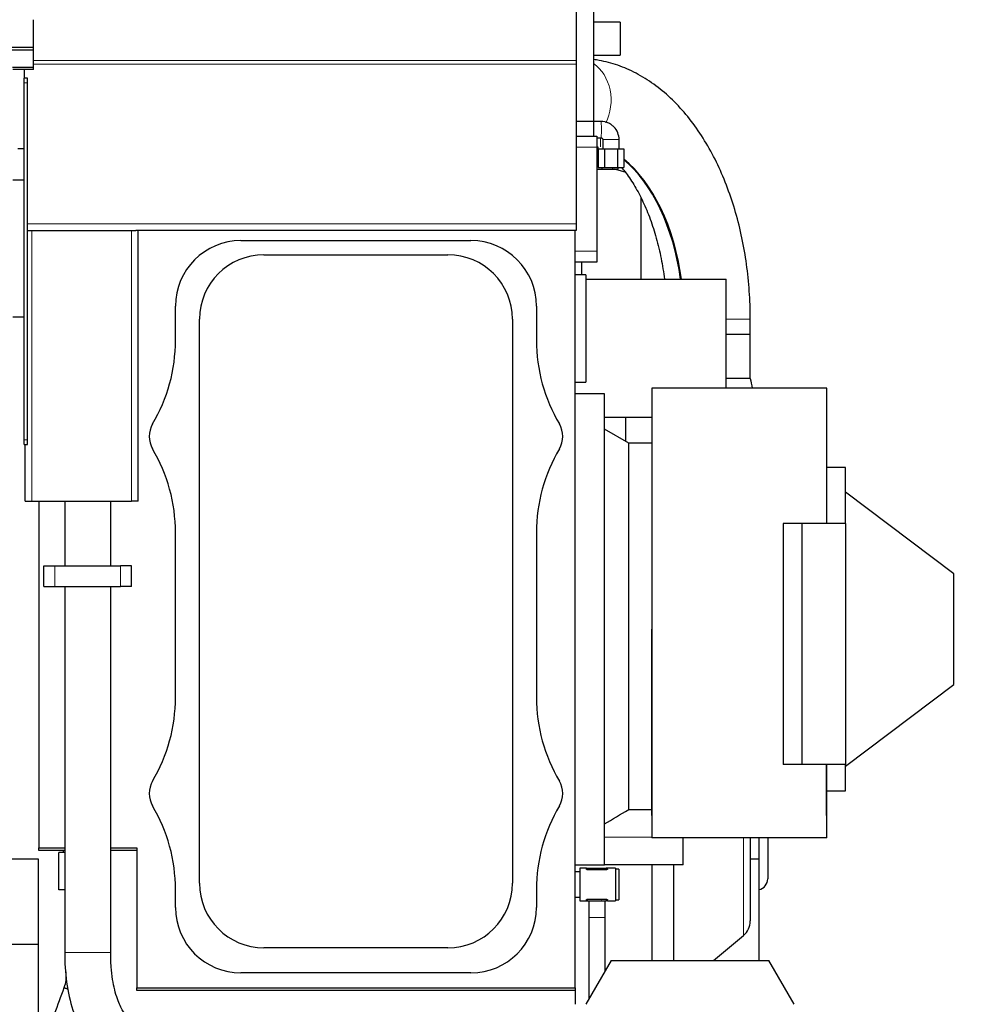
# Model space of a CAD drawing. Header units: inches. Extents: x 0 to 20790, y -12 to 14700.
# Tile 55 of 132: x 6980 to 7858, y 10688 to 11587. Entities that reach past the tile are written whole.
import ezdxf

# ---------------------------------------------------------------- set-up
doc = ezdxf.new("R2010")
doc.units = ezdxf.units.IN
doc.layers.add('1', color=7, linetype='Continuous', true_color=0xffffff)
doc.layers.add('254', color=7, linetype='Continuous', true_color=0xffffff)
doc.styles.add('latin_extended', font='simplex.shx')
doc.dimstyles.get("Standard").update_dxf_attribs({"dimtxt": 0.18, "dimasz": 0.18, "dimexe": 0.18, "dimexo": 0.0625, "dimgap": 0.09, "dimtad": 0, "dimtih": 1, "dimtoh": 1, "dimdec": 4, "dimzin": 0, "dimdsep": 46, "dimtxsty": 'Standard', "dimcen": 0.09, "dimadec": 0, "dimazin": 0, "dimtfac": 1, "dimtdec": 4, "dimtofl": 0, "dimtmove": 0, "dimatfit": 3, "dimfxl": 1, "dimtolj": 1, "dimtzin": 0, "dimarcsym": 0})

# ---------------------------------------------------------------- blocks, each defined once
blk = doc.blocks.new('_U1')
at = {"layer": '254', "color": 3, "linetype": 'Continuous', "lineweight": 13, "transparency": 16777216}
for p, q in [((1623.11, 12324.55), (1623.11, 8470.57)), ((7857.62, 10337.89), (7857.62, 8470.57)), ((1745.61, 8505.57), (7735.12, 8505.57))]:
    blk.add_line(p, q, dxfattribs=at)
at = {"layer": '254', "color": 3, "transparency": 16777216}
for points in [[(1745.61, 8525.98), (1745.61, 8485.15), (1623.11, 8505.57)], [(7735.12, 8485.15), (7735.12, 8525.98), (7857.62, 8505.57)]]:
    blk.add_solid(points, dxfattribs=at)
at = {"layer": 'Defpoints', "color": 0, "transparency": 16777216}
for p in [(1623.11, 12359.55), (7857.62, 10372.89), (7857.62, 8505.57)]:
    blk.add_point(p, dxfattribs=at)
at = {"layer": '254', "color": 2, "lineweight": 13, "transparency": 16777216, "insert": (4524.53, 8689.32), "char_height": 122.5, "attachment_point": 1, "style": 'latin_extended'}
blk.add_mtext('\\A1;6235', dxfattribs=at)

msp = doc.modelspace()

# ---------------------------------------------------------------- linework, layer by layer
at = {"layer": '1', "color": 2, "linetype": 'Continuous', "lineweight": 25}
for p, q in [((7487.619, 11594.648), (7487.619, 11549.959)), ((7503.619, 11596.401), (7503.619, 11494.401)), ((6992.119, 11561.663), (6992.119, 11587.205)), ((7527.869, 11584.901), (7503.619, 11584.901)), ((7527.869, 11584.901), (7527.869, 11554.901)), ((6992.119, 11561.663), (6015.119, 11561.663)), ((6992.119, 11559.398), (6992.119, 11561.663)), ((6992.119, 11559.398), (6015.119, 11559.398)), ((6992.119, 11543.547), (6992.119, 11559.398)), ((7503.619, 11554.901), (7527.869, 11554.901)), ((6992.119, 11543.547), (6972.976, 11543.547)), ((6992.119, 11541.799), (6992.119, 11543.547)), ((7487.619, 11549.959), (7487.619, 11546.518)), ((7487.619, 11546.518), (7487.619, 11400.694)), ((6992.119, 11541.799), (6973.358, 11541.799)), ((6983.619, 11541.799), (6983.619, 11533.694)), ((6983.619, 11529.45), (6983.619, 11533.694)), ((6986.619, 11533.694), (6983.619, 11533.694)), ((6983.619, 11203.695), (6983.619, 11529.45)), ((6986.619, 11529.45), (6986.619, 11533.694)), ((6986.619, 11203.695), (6986.619, 11529.45)), ((7487.618, 11494.401), (7503.619, 11494.401)), ((7503.619, 11494.401), (7503.619, 11480.883)), ((7510.524, 11494.191), (7503.619, 11494.191)), ((7510.524, 11494.191), (7503.619, 11494.191)), ((7487.619, 11480.884), (7506.619, 11480.884)), ((7506.619, 11480.884), (7506.619, 11470.884)), ((7506.619, 11479.191), (7510.524, 11479.191)), ((7506.619, 11479.191), (7510.524, 11479.191)), ((7511.966, 11477.748), (7511.966, 11469.413)), ((7511.966, 11477.748), (7511.966, 11477.748)), ((7526.966, 11469.413), (7526.966, 11477.748)), ((7526.966, 11477.748), (7526.966, 11477.748)), ((6977.819, 11469.691), (6983.621, 11469.691)), ((7506.619, 11471.191), (7507.424, 11471.191)), ((7506.619, 11470.884), (7506.619, 11375.884)), ((7506.619, 11465.45), (7507.764, 11465.45)), ((7507.425, 11471.191), (7507.425, 11465.45)), ((7507.764, 11469.414), (7511.966, 11469.414)), ((7507.764, 11469.413), (7513.615, 11469.413)), ((7507.764, 11469.413), (7507.764, 11452.113)), ((7513.615, 11469.413), (7525.317, 11469.413)), ((7513.615, 11469.413), (7513.615, 11452.113)), ((7525.317, 11469.413), (7531.169, 11469.413)), ((7525.317, 11469.413), (7525.317, 11452.113)), ((7526.966, 11469.414), (7531.169, 11469.414)), ((7531.169, 11469.413), (7531.169, 11452.113)), ((7506.619, 11450.691), (7511.017, 11450.691)), ((7507.764, 11452.113), (7513.615, 11452.113)), ((7511.017, 11452.114), (7511.017, 11450.691)), ((7511.017, 11450.691), (7520.832, 11450.691)), ((7513.615, 11452.113), (7525.317, 11452.113)), ((7520.832, 11452.114), (7520.832, 11450.691)), ((7520.832, 11450.691), (7525.74, 11450.691)), ((7532.395, 11448.122), (7522.809, 11450.691)), ((7525.317, 11452.113), (7531.169, 11452.113)), ((7525.74, 11452.114), (7525.74, 11450.691)), ((6983.619, 11440.69), (6973.349, 11440.69)), ((7547.14, 11350.193), (7547.14, 11424.887)), ((7487.619, 11400.694), (7487.619, 11394.694)), ((6986.651, 11394.694), (6986.619, 11394.694)), ((6986.651, 11394.694), (6990.619, 11394.694)), ((6990.619, 11394.694), (7081.619, 11394.694)), ((7081.619, 11394.694), (7085.588, 11394.694)), ((7487.619, 11394.694), (7085.588, 11394.694)), ((7087.619, 11147.694), (7087.619, 11394.694)), ((7486.619, 10703.189), (7486.619, 11394.684)), ((7181.619, 11385.523), (7391.619, 11385.523)), ((7202.619, 11372.555), (7370.619, 11372.555)), ((7506.619, 11375.884), (7506.619, 11365.884)), ((7506.619, 11365.884), (7486.619, 11365.884)), ((7492.819, 11354.188), (7492.819, 11365.882)), ((7496.629, 11354.189), (7486.619, 11354.189)), ((7496.629, 11354.189), (7496.629, 11256.189)), ((7496.631, 11350.191), (7624.624, 11350.191)), ((7624.624, 11250.692), (7624.624, 11350.191)), ((7121.79, 11294.466), (7121.79, 11325.694)), ((7451.449, 11325.694), (7451.449, 11294.466)), ((6983.619, 11315.69), (6973.349, 11315.69)), ((7143.758, 10798.694), (7143.758, 11313.694)), ((7429.48, 11313.694), (7429.48, 10798.694)), ((7646.669, 11299.691), (7646.669, 11313.691)), ((7646.669, 11299.691), (7624.624, 11299.691)), ((7646.669, 11299.691), (7624.625, 11299.691)), ((7646.669, 11259.691), (7646.669, 11299.691)), ((7486.619, 11256.189), (7496.629, 11256.189)), ((7486.624, 11245.691), (7486.624, 11256.191)), ((7646.666, 11259.691), (7624.623, 11259.691)), ((7646.669, 11259.691), (7624.624, 11259.691)), ((7556.619, 11250.691), (7556.619, 11073.948)), ((7716.619, 11250.691), (7556.619, 11250.691)), ((7716.619, 11127.191), (7716.619, 11250.691)), ((7513.619, 11245.691), (7486.619, 11245.691)), ((7513.619, 10817.236), (7513.619, 11245.691)), ((7513.62, 11224.191), (7556.618, 11224.191)), ((7535.619, 11200.691), (7513.619, 11213.391)), ((6983.619, 11199.297), (6983.619, 11203.695)), ((6986.619, 11199.297), (6986.619, 11203.695)), ((6983.619, 11199.297), (6986.619, 11199.297)), ((6984.619, 11147.694), (6984.619, 11199.298)), ((7556.621, 11200.691), (7535.619, 11200.691)), ((7535.619, 10865.981), (7535.619, 11200.691)), ((7733.619, 11178.191), (7716.619, 11178.191)), ((7733.619, 11127.198), (7733.619, 11178.191)), ((7832.619, 11081.191), (7733.619, 11155.791)), ((6984.619, 11147.694), (6990.619, 11147.694)), ((6990.619, 11147.694), (7081.619, 11147.694)), ((6997.119, 11147.695), (6997.119, 10831.189)), ((7020.617, 11147.686), (7020.617, 11088.69)), ((7062.619, 11088.691), (7062.619, 11147.694)), ((7087.619, 11147.694), (7081.619, 11147.694)), ((7693.696, 11127.191), (7676.619, 11127.191)), ((7676.619, 11127.191), (7676.619, 10907.191)), ((7733.696, 11127.191), (7693.696, 11127.191)), ((7693.696, 11127.191), (7693.696, 10907.191)), ((7733.696, 11127.191), (7733.696, 10907.191)), ((7121.79, 10968.466), (7121.79, 11118.921)), ((7451.449, 11118.921), (7451.449, 10968.466)), ((7001.619, 11088.691), (7011.619, 11088.691)), ((7001.619, 11069.691), (7001.619, 11088.691)), ((7011.619, 11088.691), (7071.619, 11088.691)), ((7081.619, 11088.691), (7071.619, 11088.691)), ((7081.619, 11069.691), (7081.619, 11088.691)), ((7832.619, 10980.191), (7832.619, 11081.191)), ((7001.619, 11069.691), (7011.619, 11069.691)), ((7011.619, 11069.691), (7071.619, 11069.691)), ((7020.617, 11069.69), (7020.617, 10735.513)), ((7062.617, 10735.513), (7062.617, 11069.69)), ((7081.619, 11069.691), (7071.619, 11069.691)), ((7556.619, 10860.691), (7556.619, 11030.691)), ((7556.845, 11030.691), (7556.845, 10860.691)), ((7733.619, 10905.591), (7832.619, 10980.191)), ((7693.696, 10907.191), (7676.619, 10907.191)), ((7733.696, 10907.191), (7693.696, 10907.191)), ((7716.394, 10860.691), (7716.394, 10907.191)), ((7716.619, 10860.691), (7716.619, 10907.191)), ((7733.619, 10883.191), (7733.619, 10907.195)), ((7716.619, 10883.191), (7733.619, 10883.191)), ((7535.619, 10865.981), (7556.619, 10865.981)), ((7556.619, 10860.691), (7556.619, 10840.191)), ((7556.845, 10860.691), (7556.619, 10860.691)), ((7716.619, 10860.691), (7716.394, 10860.691)), ((7716.619, 10840.191), (7716.619, 10860.691)), ((7716.619, 10840.191), (7556.619, 10840.191)), ((7585.519, 10815.691), (7585.519, 10840.191)), ((7646.619, 10840.19), (7646.619, 10764.311)), ((7654.619, 10840.192), (7654.619, 10820.791)), ((7662.619, 10840.192), (7662.619, 10802.691)), ((6997.119, 10828.694), (6997.119, 10831.193)), ((6997.119, 10831.189), (7020.617, 10831.189)), ((7020.617, 10828.694), (6997.119, 10828.694)), ((7020.617, 10826.856), (7015.273, 10826.856)), ((7015.273, 10792.687), (7015.273, 10826.856)), ((7019.273, 10828.695), (7019.273, 10826.856)), ((7062.617, 10831.189), (7086.619, 10831.189)), ((7086.619, 10828.694), (7062.617, 10828.694)), ((7086.619, 10831.189), (7086.619, 10703.189)), ((6996.619, 10820.69), (2964.149, 10820.69)), ((6996.619, 10660.69), (6996.619, 10820.69)), ((7486.619, 10815.691), (7513.619, 10815.691)), ((7513.619, 10815.691), (7513.619, 10817.236)), ((7585.519, 10815.691), (7513.619, 10815.691)), ((7556.619, 10815.68), (7556.619, 10728.188)), ((7576.619, 10815.69), (7576.619, 10728.191)), ((7654.619, 10820.791), (7646.618, 10820.791)), ((7654.619, 10820.791), (7654.619, 10728.191)), ((7491.119, 10809.08), (7486.619, 10809.08)), ((7497.012, 10812.58), (7491.119, 10812.58)), ((7491.119, 10812.58), (7491.119, 10782.58)), ((7497.012, 10812.58), (7498.119, 10812.58)), ((7497.012, 10811.535), (7497.012, 10812.58)), ((7498.119, 10812.58), (7515.119, 10812.58)), ((7515.119, 10811.046), (7498.119, 10811.046)), ((7502.527, 10812.58), (7502.585, 10812.637)), ((7502.585, 10812.637), (7502.799, 10812.58)), ((7516.227, 10812.58), (7515.119, 10812.58)), ((7523.619, 10812.58), (7516.227, 10812.58)), ((7516.227, 10811.535), (7516.227, 10812.58)), ((7523.619, 10812.58), (7523.619, 10782.58)), ((7526.619, 10811.58), (7523.619, 10811.58)), ((7526.619, 10811.58), (7526.619, 10783.58)), ((7020.617, 10792.687), (7015.273, 10792.687)), ((7121.79, 10776.694), (7121.79, 10792.921)), ((7451.449, 10792.921), (7451.449, 10776.694)), ((7486.619, 10786.08), (7491.119, 10786.08)), ((7491.119, 10782.58), (7497.012, 10782.58)), ((7497.012, 10782.58), (7497.012, 10783.624)), ((7497.012, 10782.58), (7498.119, 10782.58)), ((7498.119, 10784.113), (7515.119, 10784.113)), ((7498.119, 10782.58), (7515.119, 10782.58)), ((7510.654, 10782.522), (7510.44, 10782.58)), ((7510.711, 10782.58), (7510.654, 10782.522)), ((7516.227, 10782.58), (7515.119, 10782.58)), ((7516.227, 10782.58), (7516.227, 10783.624)), ((7516.227, 10782.58), (7523.619, 10782.58)), ((7523.619, 10783.58), (7526.619, 10783.58)), ((7499.119, 10767.58), (7499.119, 10692.521)), ((7514.119, 10718.501), (7514.119, 10767.58)), ((7613.131, 10728.191), (7640.475, 10751.135)), ((6996.619, 10742.748), (3076.144, 10742.748)), ((7370.619, 10739.833), (7202.619, 10739.833)), ((7519.713, 10728.191), (7496.619, 10688.191)), ((7519.713, 10728.191), (7663.525, 10728.191)), ((7686.619, 10688.191), (7663.525, 10728.191)), ((7391.619, 10716.864), (7181.619, 10716.864)), ((7086.619, 10700.694), (7086.619, 10703.19)), ((7086.619, 10703.189), (7486.619, 10703.189)), ((7486.619, 10700.694), (7086.619, 10700.694)), ((7486.619, 10703.192), (7486.619, 10700.694)), ((7486.619, 10700.702), (7486.619, 10688.198))]:
    msp.add_line(p, q, dxfattribs=at)
at = {"layer": '1', "color": 110, "linetype": 'Continuous', "lineweight": 13}
for p, q in [((7487.619, 11549.959), (6992.124, 11549.959)), ((7487.619, 11546.518), (6992.124, 11546.518)), ((6986.619, 11529.45), (6983.619, 11529.45)), ((7509.925, 11479.19), (7509.925, 11471.191)), ((7526.966, 11477.748), (7511.966, 11477.748)), ((7506.619, 11470.884), (7487.62, 11470.884)), ((7487.619, 11400.694), (6986.619, 11400.694)), ((6990.619, 11147.694), (6990.619, 11394.694)), ((7081.619, 11147.694), (7081.619, 11394.694)), ((7486.619, 11375.884), (7506.619, 11375.884)), ((7646.669, 11313.691), (7624.625, 11313.691)), ((6986.619, 11203.695), (6983.619, 11203.695)), ((7011.619, 11069.691), (7011.619, 11088.691)), ((7071.619, 11069.691), (7071.619, 11088.691)), ((7556.845, 11030.691), (7556.619, 11030.691)), ((7513.619, 10840.691), (7556.619, 10840.691)), ((7640.475, 10840.188), (7640.475, 10751.135)), ((7498.119, 10811.046), (7498.119, 10812.58)), ((7515.119, 10811.046), (7515.119, 10812.58)), ((7498.119, 10782.58), (7498.119, 10784.113)), ((7515.119, 10782.58), (7515.119, 10784.113)), ((7499.119, 10767.58), (7514.118, 10767.58)), ((7062.617, 10735.513), (7020.617, 10735.513))]:
    msp.add_line(p, q, dxfattribs=at)
at = {"layer": '1', "color": 2, "linetype": 'Continuous', "lineweight": 25}
for centre, radius, start, end in [((7181.619, 11325.694), 59.83, 90, 180), ((7391.619, 11325.694), 59.83, 0, 90), ((7202.619, 11313.694), 58.861, 90, 180), ((7370.619, 11313.694), 58.861, 0, 90), ((6971.619, 11294.466), 150.17, 329.414358, 0), ((7601.619, 11294.466), 150.17, 180, 210.585642), ((7120.119, 11206.694), 22.33, 149.414358, 210.585642), ((7453.119, 11206.694), 22.33, 329.414358, 30.585642), ((6971.619, 11118.921), 150.17, 0, 30.585642), ((7601.619, 11118.921), 150.17, 149.414358, 180), ((6971.619, 10968.466), 150.17, 329.414358, 0), ((7601.619, 10968.466), 150.17, 180, 210.585642), ((7120.119, 10880.694), 22.33, 149.414358, 210.585642), ((7453.119, 10880.694), 22.33, 329.414358, 30.585642), ((6971.619, 10792.921), 150.17, 0, 30.585642), ((7601.619, 10792.921), 150.17, 149.414358, 180), ((7202.619, 10798.694), 58.861, 180, 270), ((7370.619, 10798.694), 58.861, 270, 0), ((7652.619, 10802.691), 10, 281.538281, 0), ((7181.619, 10776.694), 59.83, 180, 270), ((7391.619, 10776.694), 59.83, 270, 0), ((7629.419, 10764.311), 17.2, 310, 0)]:
    msp.add_arc(centre, radius, start, end, dxfattribs=at)
at = {"layer": '1', "color": 110, "linetype": 'Continuous', "lineweight": 13}
for centre, major_axis, ratio, start_param, end_param in [((7489.056, 11513.691), (0, 38.05), 0.8016344, 4.1399506, 5.7854188), ((7510.524, 11486.691), (0, 7.5), 0.0233012, 3.1416943, 6.2831853)]:
    msp.add_ellipse(centre, major_axis=major_axis, ratio=ratio, start_param=start_param, end_param=end_param, dxfattribs=at)
at = {"layer": '1', "color": 2, "linetype": 'Continuous', "lineweight": 25}
for centre, major_axis, start_param, end_param in [((7489.457, 11313.691), (0, -161.953), 1.7981446, 2.6961737), ((7488.656, 11313.691), (0, 161.953), 4.9397372, 5.8285625)]:
    msp.add_ellipse(centre, major_axis=major_axis, ratio=0.5978146, start_param=start_param, end_param=end_param, dxfattribs=at)
for points, knots in [([(7646.669, 11313.691), (7646.669, 11318.132), (7646.443, 11330.828), (7644.993, 11351.747), (7641.634, 11376.093), (7636.644, 11399.827), (7630.043, 11422.707), (7621.856, 11444.504), (7612.11, 11464.985), (7600.843, 11483.91), (7588.119, 11501.013), (7574.048, 11516.015), (7558.809, 11528.641), (7542.645, 11538.664), (7525.855, 11545.938), (7512.704, 11549.385), (7505.285, 11550.547), (7503.646, 11550.766)], [0, 0, 0, 0, 0.0388356, 0.1112676, 0.1838193, 0.2565454, 0.3295215, 0.4028105, 0.4764462, 0.5504018, 0.6245111, 0.6983614, 0.7714086, 0.8430522, 0.9128687, 0.9808021, 1, 1, 1, 1]), ([(7526.966, 11477.748), (7526.876, 11479.966), (7526.001, 11484.063), (7523.069, 11488.754), (7519.711, 11491.535), (7515.849, 11493.559), (7512.712, 11494.166), (7510.524, 11494.191)], [0, 0, 0, 0, 0.2478094, 0.4961668, 0.6242904, 0.7550209, 1, 1, 1, 1]), ([(7510.524, 11479.191), (7510.707, 11479.215), (7510.941, 11479.2), (7511.233, 11479.158), (7511.388, 11479.05), (7511.617, 11478.808), (7511.818, 11478.485), (7511.96, 11478.086), (7511.974, 11477.873), (7511.966, 11477.748)], [0, 0, 0, 0, 0.2294281, 0.3035026, 0.3692787, 0.4642312, 0.7277862, 0.8457057, 1, 1, 1, 1]), ([(7529.052, 11452.397), (7530.461, 11450.728), (7534.645, 11445.467), (7541.386, 11435.346), (7548.834, 11421.237), (7555.44, 11405.364), (7561.03, 11387.951), (7565.41, 11369.473), (7567.485, 11356.627), (7568.295, 11350.203)], [0, 0, 0, 0, 0.077351, 0.2308529, 0.3842611, 0.5382086, 0.6930156, 0.8487051, 1, 1, 1, 1]), ([(7556.62, 11074.051), (7556.62, 11073.861), (7556.621, 11073.672), (7556.624, 11071.485), (7556.633, 11069.482), (7556.655, 11065.465), (7556.668, 11063.45), (7556.698, 11059.41), (7556.73, 11055.358), (7556.776, 11049.245), (7556.814, 11043.097), (7556.831, 11038.974), (7556.839, 11035.874), (7556.841, 11034.839), (7556.843, 11033.284), (7556.844, 11032.765), (7556.844, 11031.727), (7556.845, 11031.209), (7556.845, 11030.691)], [0, 0, 0, 0, 0.0133897, 0.0133897, 0.154334, 0.154334, 0.2952784, 0.2952784, 0.4362227, 0.577167, 0.7181113, 0.8590557, 0.8590557, 0.9295278, 0.9295278, 0.9647639, 0.9647639, 1, 1, 1, 1]), ([(7498.119, 10811.046), (7498.043, 10811.046), (7497.968, 10811.05), (7497.857, 10811.061), (7497.821, 10811.066), (7497.767, 10811.074), (7497.749, 10811.077), (7497.714, 10811.084), (7497.697, 10811.087), (7497.612, 10811.105), (7497.547, 10811.122), (7497.472, 10811.147), (7497.457, 10811.152), (7497.428, 10811.162), (7497.386, 10811.178), (7497.32, 10811.207), (7497.273, 10811.232), (7497.24, 10811.251), (7497.229, 10811.257), (7497.208, 10811.27), (7497.198, 10811.277), (7497.15, 10811.31), (7497.118, 10811.337), (7497.085, 10811.372), (7497.079, 10811.379), (7497.067, 10811.394), (7497.062, 10811.401), (7497.047, 10811.422), (7497.039, 10811.436), (7497.019, 10811.479), (7497.012, 10811.507), (7497.012, 10811.535)], [0, 0, 0, 0, 0.125, 0.125, 0.1875, 0.1875, 0.21875, 0.21875, 0.25, 0.25, 0.375, 0.375, 0.40625, 0.40625, 0.4375, 0.5, 0.5625, 0.5625, 0.59375, 0.59375, 0.625, 0.625, 0.75, 0.75, 0.78125, 0.78125, 0.8125, 0.8125, 0.875, 0.875, 1, 1, 1, 1]), ([(7516.227, 10811.535), (7516.227, 10811.507), (7516.22, 10811.479), (7516.2, 10811.436), (7516.192, 10811.422), (7516.177, 10811.401), (7516.171, 10811.394), (7516.16, 10811.38), (7516.154, 10811.373), (7516.121, 10811.337), (7516.088, 10811.31), (7516.031, 10811.27), (7516.011, 10811.258), (7515.977, 10811.238), (7515.966, 10811.232), (7515.942, 10811.22), (7515.93, 10811.214), (7515.867, 10811.184), (7515.813, 10811.162), (7515.723, 10811.132), (7515.692, 10811.123), (7515.644, 10811.11), (7515.627, 10811.106), (7515.593, 10811.098), (7515.577, 10811.094), (7515.491, 10811.076), (7515.42, 10811.065), (7515.328, 10811.056), (7515.309, 10811.054), (7515.272, 10811.051), (7515.253, 10811.05), (7515.196, 10811.047), (7515.158, 10811.046), (7515.119, 10811.046)], [0, 0, 0, 0, 0.125, 0.125, 0.1875, 0.1875, 0.21875, 0.21875, 0.25, 0.25, 0.375, 0.375, 0.4375, 0.4375, 0.46875, 0.46875, 0.5, 0.5, 0.625, 0.625, 0.6875, 0.6875, 0.71875, 0.71875, 0.75, 0.75, 0.875, 0.875, 0.90625, 0.90625, 0.9375, 0.9375, 1, 1, 1, 1]), ([(7497.012, 10783.624), (7497.012, 10783.653), (7497.019, 10783.681), (7497.039, 10783.723), (7497.047, 10783.737), (7497.062, 10783.758), (7497.067, 10783.766), (7497.079, 10783.78), (7497.085, 10783.787), (7497.118, 10783.822), (7497.15, 10783.849), (7497.207, 10783.889), (7497.228, 10783.902), (7497.261, 10783.921), (7497.273, 10783.927), (7497.296, 10783.94), (7497.309, 10783.946), (7497.371, 10783.976), (7497.426, 10783.998), (7497.515, 10784.027), (7497.547, 10784.036), (7497.595, 10784.049), (7497.612, 10784.054), (7497.645, 10784.062), (7497.662, 10784.065), (7497.747, 10784.083), (7497.818, 10784.094), (7497.911, 10784.104), (7497.929, 10784.105), (7497.967, 10784.108), (7497.986, 10784.109), (7498.043, 10784.112), (7498.081, 10784.113), (7498.119, 10784.113)], [0, 0, 0, 0, 0.125, 0.125, 0.1875, 0.1875, 0.21875, 0.21875, 0.25, 0.25, 0.375, 0.375, 0.4375, 0.4375, 0.46875, 0.46875, 0.5, 0.5, 0.625, 0.625, 0.6875, 0.6875, 0.71875, 0.71875, 0.75, 0.75, 0.875, 0.875, 0.90625, 0.90625, 0.9375, 0.9375, 1, 1, 1, 1]), ([(7499.119, 10782.645), (7499.119, 10781.506), (7499.119, 10776.781), (7499.119, 10771.68), (7499.119, 10767.58)], [0, 0, 0, 0, 0.249859, 1, 1, 1, 1]), ([(7514.119, 10767.58), (7514.119, 10771.68), (7514.119, 10776.781), (7514.119, 10781.506), (7514.119, 10782.645)], [0, 0, 0, 0, 0.750141, 1, 1, 1, 1]), ([(7515.119, 10784.113), (7515.196, 10784.113), (7515.271, 10784.109), (7515.381, 10784.098), (7515.418, 10784.094), (7515.472, 10784.085), (7515.489, 10784.082), (7515.525, 10784.076), (7515.542, 10784.073), (7515.627, 10784.055), (7515.691, 10784.038), (7515.767, 10784.013), (7515.782, 10784.008), (7515.811, 10783.997), (7515.853, 10783.981), (7515.918, 10783.952), (7515.965, 10783.928), (7515.999, 10783.909), (7516.01, 10783.902), (7516.03, 10783.889), (7516.04, 10783.883), (7516.088, 10783.849), (7516.121, 10783.822), (7516.153, 10783.787), (7516.16, 10783.78), (7516.171, 10783.766), (7516.177, 10783.759), (7516.192, 10783.737), (7516.2, 10783.723), (7516.22, 10783.681), (7516.227, 10783.652), (7516.227, 10783.624)], [0, 0, 0, 0, 0.125, 0.125, 0.1875, 0.1875, 0.21875, 0.21875, 0.25, 0.25, 0.375, 0.375, 0.40625, 0.40625, 0.4375, 0.5, 0.5625, 0.5625, 0.59375, 0.59375, 0.625, 0.625, 0.75, 0.75, 0.78125, 0.78125, 0.8125, 0.8125, 0.875, 0.875, 1, 1, 1, 1]), ([(7020.617, 10735.513), (7020.58, 10726.185), (7021.775, 10708.029), (7027.565, 10681.77), (7035.72, 10663.593), (7043.921, 10651.465), (7048.535, 10646.552), (7051.028, 10644.332)], [0, 0, 0, 0, 0.2405465, 0.4883483, 0.7403061, 0.8667937, 1, 1, 1, 1]), ([(7078.011, 10676.518), (7076.651, 10677.807), (7073.684, 10681.861), (7068.299, 10692.908), (7064.597, 10707.634), (7062.892, 10722.66), (7062.599, 10731.018), (7062.617, 10735.513)], [0, 0, 0, 0, 0.1954661, 0.428251, 0.6929012, 0.8393593, 1, 1, 1, 1]), ([(7021.773, 10713.87), (7021.788, 10713.33), (7021.785, 10712.106), (7021.516, 10708.5), (7020.783, 10705.526), (7019.903, 10703.262)], [0, 0, 0, 0, 0.1495141, 0.3395171, 1, 1, 1, 1]), ([(7019.903, 10703.262), (7016.981, 10695.235), (7011.136, 10679.18), (7003.343, 10657.775), (6996.525, 10639.045), (6990.681, 10622.994), (6986.785, 10612.294), (6984.838, 10606.945)], [0, 0, 0, 0, 0.2500361, 0.5000476, 0.6667222, 0.8333966, 1, 1, 1, 1])]:
    msp.add_open_spline(points, degree=3, knots=knots, dxfattribs=at)
for points in [[(7506.568, 11471.136), (7506.828, 11471.004), (7507.088, 11470.869), (7507.349, 11470.73)], [(7646.666, 11259.691), (7647.228, 11256.69), (7647.79, 11253.69), (7648.352, 11250.69)], [(7532.621, 11224.191), (7532.621, 11216.934), (7532.621, 11209.677), (7532.621, 11202.421)], [(7513.619, 10852.903), (7520.957, 10857.255), (7528.29, 10861.614), (7535.619, 10865.981)], [(7021.773, 10717.94), (7021.773, 10716.583), (7021.773, 10715.226), (7021.773, 10713.87)]]:
    msp.add_open_spline(points, degree=3, dxfattribs=at)
msp.add_rational_spline([(7023.872, 10701.865), (7021.915, 10702.567), (7020.511, 10703.066), (7019.926, 10703.266), (7019.904, 10703.263)], [0.994809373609, 0.994732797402, 1.00197453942, 1.01661171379, 1.01661171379], degree=4, dxfattribs=at)

# ---------------------------------------------------------------- dimensions: what is measured, and where the dimension line sits
at = {"layer": '254', "color": 2, "linetype": 'Continuous', "lineweight": 13}
dim = msp.add_linear_dim(base=(7857.619, 8505.565), p1=(1623.113, 12359.55), p2=(7857.619, 10372.893), dimstyle='Standard', override={"dimscale": 35, "dimtxt": 3.5, "dimasz": 3.5, "dimexe": 1, "dimexo": 1, "dimgap": 1.75, "dimtad": 1, "dimtih": 1, "dimtoh": 0, "dimdec": 0, "dimlfac": 1, "dimzin": 8, "dimdsep": 46, "dimlunit": 2, "dimtxsty": 'latin_extended', "dimsah": 1, "dimse1": 0, "dimse2": 0, "dimsd1": 0, "dimsd2": 0, "dimclrd": 3, "dimclre": 3, "dimclrt": 2, "dimtol": 0, "dimtm": -0.1, "dimtfac": 0.714286, "dimtdec": 3, "dimtofl": 1, "dimtmove": 0, "dimtzin": 8, "dimlwd": 13, "dimlwe": 13}, dxfattribs=at)
dim.commit()
dim.dimension.update_dxf_attribs({"geometry": '_U1', "text_midpoint": (4740.366, 8505.565), "dimtype": 160})

doc.saveas('drawing.dxf')
